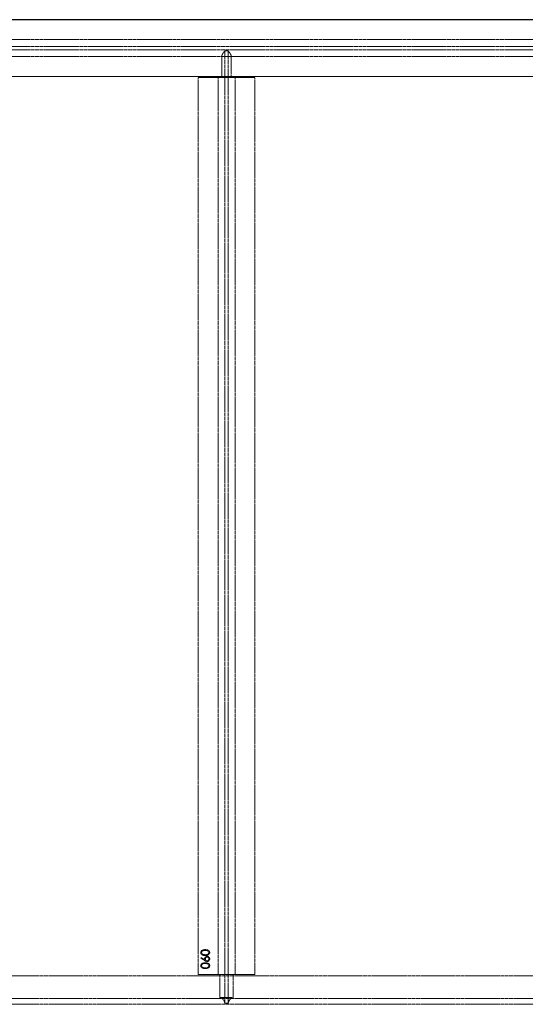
# Model space of a CAD drawing. Header units: millimetres. Extents: x -2922 to 3296, y -1758 to 2616.
# Tile 17 of 26: x -2032 to -1141, y 296 to 2032. Entities that reach past the tile are written whole.
import ezdxf

# ---------------------------------------------------------------- set-up
doc = ezdxf.new("R2010")
doc.units = ezdxf.units.MM
doc.linetypes.add('HIDDEN', pattern=[1.905, 1.27, -0.635])
doc.layers.add('CAILLEBOTIS', color=1, linetype='Continuous', lineweight=25)

msp = doc.modelspace()

# ---------------------------------------------------------------- linework, layer by layer
at = {"color": 7, "linetype": 'HIDDEN', "lineweight": 18}
for p, q in [((3182.8, 2031.5), (-2922.2, 2031.5)), ((3187.8, 2031.5), (-2922.2, 2031.5)), ((3187.8, 1996.5), (-2922.2, 1996.5)), ((3187.8, 1984.5), (-2922.2, 1984.5)), ((3187.8, 1978.5), (-2922.2, 1978.5)), ((3187.8, 1966.5), (-2922.2, 1966.5)), ((-1675.6, 1966.5), (-1675.6, 1929.5)), ((-1658.9, 1966.5), (-1675.6, 1966.5)), ((-1670.2, 298), (-1670.2, 1976.5)), ((-1664.2, 1976.5), (-1670.2, 1976.5)), ((-1664.2, 298), (-1664.2, 1976.5)), ((-1658.9, 1929.5), (-1658.9, 1966.5)), ((3182.8, 1931.5), (-2922.2, 1931.5)), ((3187.8, 1931.5), (-2922.2, 1931.5)), ((-1717.2, 1929.5), (-1617.2, 1929.5)), ((-1717.2, 348.5), (-1717.2, 1929.5)), ((-1682.2, 1929.5), (-1717.2, 1929.5)), ((-1675.6, 1929.5), (-1682.2, 1929.5)), ((-1682.2, 1929.5), (-1675.6, 1929.5)), ((-1682.2, 348.5), (-1682.2, 1929.5)), ((-1658.9, 1929.5), (-1675.6, 1929.5)), ((-1652.2, 1929.5), (-1658.9, 1929.5)), ((-1658.9, 1929.5), (-1652.2, 1929.5)), ((-1617.2, 1929.5), (-1652.2, 1929.5)), ((-1652.2, 348.5), (-1652.2, 1929.5)), ((-1617.2, 348.5), (-1617.2, 1929.5)), ((-1712.6, 377.6), (-1711.8, 378.6)), ((-1705.8, 373.1), (-1712.6, 377.6)), ((-1711.8, 378.6), (-1705.7, 374.6)), ((-1617.2, 348.5), (-1717.2, 348.5)), ((-1682.2, 348.5), (-1717.2, 348.5)), ((-1678.8, 348.5), (-1682.2, 348.5)), ((-1682.2, 348.5), (-1678.8, 348.5)), ((-1678.8, 308), (-1678.8, 348.5)), ((-1655.7, 348.5), (-1678.8, 348.5)), ((-1655.7, 348.5), (-1655.7, 308)), ((-1652.2, 348.5), (-1655.7, 348.5)), ((-1655.7, 348.5), (-1652.2, 348.5)), ((-1617.2, 348.5), (-1652.2, 348.5)), ((-2922.2, 346.5), (3182.8, 346.5)), ((-2922.2, 346.5), (3187.8, 346.5)), ((-2922.2, 306), (3187.8, 306)), ((-2922.2, 296), (3187.8, 296)), ((-1655.7, 308), (-1678.8, 308)), ((-1670.2, 298), (-1670.3, 298)), ((-1664.1, 298), (-1670.3, 298)), ((-1670.3, 298), (-1670.2, 298)), ((-1664.1, 298), (-1664.2, 298)), ((-1664.2, 298), (-1664.1, 298))]:
    msp.add_line(p, q, dxfattribs=at)
for centre, start, end in [((-1682.2, 296.5), 7.1808, 73.4022), ((-1652.2, 296.5), 106.5978, 172.8192)]:
    msp.add_arc(centre, 12, start, end, dxfattribs=at)
for points, knots in [([(-1670.2, 1976.5), (-1670.2, 1976.5), (-1670.3, 1976.4), (-1670.5, 1976.2), (-1670.6, 1976.1), (-1670.7, 1975.9), (-1670.8, 1975.8), (-1671, 1975.5), (-1671.2, 1975.4), (-1671.4, 1975.1), (-1671.5, 1974.9), (-1672, 1974.4), (-1672.3, 1974), (-1672.9, 1973.1), (-1673.3, 1972.6), (-1673.9, 1971.6), (-1674.2, 1971), (-1674.8, 1969.9), (-1675.1, 1969.2), (-1675.4, 1968.3), (-1675.5, 1967.9), (-1675.6, 1967.2), (-1675.6, 1966.9), (-1675.6, 1966.5)], [0, 0, 0, 0, 0.125, 0.125, 0.1875, 0.1875, 0.25, 0.25, 0.3125, 0.3125, 0.375, 0.375, 0.5, 0.5, 0.625, 0.625, 0.75, 0.75, 0.875, 0.875, 0.9375, 0.9375, 1, 1, 1, 1]), ([(-1675.6, 1966.5), (-1675.6, 1967.2), (-1675.5, 1967.9), (-1675.1, 1969.2), (-1674.8, 1969.9), (-1674.4, 1970.7), (-1674.2, 1971), (-1673.9, 1971.6), (-1673.7, 1971.8), (-1673.3, 1972.6), (-1672.9, 1973.1), (-1672.3, 1973.9), (-1672, 1974.4), (-1671.4, 1975.1), (-1671.1, 1975.4), (-1670.8, 1975.8), (-1670.7, 1975.9), (-1670.6, 1976.1), (-1670.5, 1976.2), (-1670.4, 1976.4), (-1670.3, 1976.4), (-1670.3, 1976.5), (-1670.2, 1976.5), (-1670.2, 1976.5)], [0, 0, 0, 0, 0.125, 0.125, 0.25, 0.25, 0.3125, 0.3125, 0.375, 0.375, 0.5, 0.5, 0.625, 0.625, 0.75, 0.75, 0.8125, 0.8125, 0.875, 0.875, 0.9375, 0.9375, 1, 1, 1, 1]), ([(-1658.9, 1966.5), (-1658.9, 1967.2), (-1659, 1967.9), (-1659.4, 1969.2), (-1659.6, 1969.9), (-1660.1, 1970.7), (-1660.2, 1971), (-1660.6, 1971.6), (-1660.7, 1971.8), (-1661.2, 1972.6), (-1661.6, 1973.1), (-1662.2, 1973.9), (-1662.5, 1974.4), (-1663.1, 1975.1), (-1663.3, 1975.4), (-1663.7, 1975.8), (-1663.8, 1975.9), (-1663.9, 1976.1), (-1664, 1976.2), (-1664.1, 1976.4), (-1664.2, 1976.4), (-1664.2, 1976.5), (-1664.2, 1976.5), (-1664.2, 1976.5)], [0, 0, 0, 0, 0.125, 0.125, 0.25, 0.25, 0.3125, 0.3125, 0.375, 0.375, 0.5, 0.5, 0.625, 0.625, 0.75, 0.75, 0.8125, 0.8125, 0.875, 0.875, 0.9375, 0.9375, 1, 1, 1, 1]), ([(-1664.2, 1976.5), (-1664.2, 1976.5), (-1664.2, 1976.4), (-1664, 1976.2), (-1663.9, 1976.1), (-1663.8, 1975.9), (-1663.7, 1975.8), (-1663.4, 1975.5), (-1663.3, 1975.4), (-1663.1, 1975.1), (-1662.9, 1974.9), (-1662.5, 1974.4), (-1662.2, 1974), (-1661.6, 1973.1), (-1661.2, 1972.6), (-1660.6, 1971.6), (-1660.2, 1971), (-1659.7, 1969.9), (-1659.4, 1969.2), (-1659.1, 1968.3), (-1659, 1967.9), (-1658.9, 1967.2), (-1658.9, 1966.9), (-1658.9, 1966.5)], [0, 0, 0, 0, 0.125, 0.125, 0.1875, 0.1875, 0.25, 0.25, 0.3125, 0.3125, 0.375, 0.375, 0.5, 0.5, 0.625, 0.625, 0.75, 0.75, 0.875, 0.875, 0.9375, 0.9375, 1, 1, 1, 1]), ([(-1712.6, 387.2), (-1712.6, 387.3), (-1712.6, 387.5), (-1712.6, 387.9), (-1712.5, 388.2), (-1712.4, 388.6), (-1712.3, 388.9), (-1712.1, 389.2), (-1712, 389.5), (-1711.8, 389.8), (-1711.6, 390.1), (-1711.3, 390.4), (-1711, 390.6), (-1710.7, 390.9), (-1710.4, 391.1), (-1710, 391.3), (-1709.7, 391.5), (-1709.3, 391.7), (-1708.8, 391.8), (-1708.3, 392), (-1707.8, 392.1), (-1707.3, 392.2), (-1706.7, 392.3), (-1706.1, 392.3), (-1705.4, 392.4), (-1705, 392.4), (-1704.7, 392.4)], [0, 0, 0, 0, 0.033788, 0.067226, 0.099841, 0.132545, 0.16513, 0.198011, 0.23128, 0.265044, 0.299216, 0.334359, 0.369695, 0.406258, 0.443804, 0.482982, 0.523085, 0.565267, 0.609343, 0.656393, 0.705887, 0.758326, 0.813833, 0.872795, 0.934723, 1, 1, 1, 1]), ([(-1712.6, 387.2), (-1712.6, 387.3), (-1712.6, 387.5), (-1712.6, 387.9), (-1712.5, 388.2), (-1712.4, 388.6), (-1712.3, 388.9), (-1712.1, 389.2), (-1712, 389.5), (-1711.8, 389.8), (-1711.6, 390.1), (-1711.3, 390.4), (-1711, 390.6), (-1710.7, 390.9), (-1710.4, 391.1), (-1710, 391.3), (-1709.7, 391.5), (-1709.3, 391.7), (-1708.8, 391.8), (-1708.3, 392), (-1707.8, 392.1), (-1707.3, 392.2), (-1706.7, 392.3), (-1706.1, 392.3), (-1705.4, 392.4), (-1705, 392.4), (-1704.7, 392.4)], [0, 0, 0, 0, 0.033788, 0.067226, 0.099841, 0.132545, 0.16513, 0.198011, 0.23128, 0.265044, 0.299216, 0.334359, 0.369695, 0.406258, 0.443804, 0.482982, 0.523085, 0.565267, 0.609343, 0.656393, 0.705887, 0.758326, 0.813833, 0.872795, 0.934723, 1, 1, 1, 1]), ([(-1704.7, 382.2), (-1705, 382.2), (-1705.4, 382.2), (-1706.1, 382.2), (-1706.8, 382.3), (-1707.4, 382.3), (-1707.9, 382.4), (-1708.4, 382.5), (-1708.9, 382.7), (-1709.3, 382.8), (-1709.7, 383), (-1710.1, 383.1), (-1710.4, 383.4), (-1710.8, 383.6), (-1711, 383.8), (-1711.3, 384), (-1711.6, 384.3), (-1711.8, 384.6), (-1712, 384.9), (-1712.2, 385.2), (-1712.3, 385.5), (-1712.4, 385.8), (-1712.5, 386.2), (-1712.6, 386.5), (-1712.6, 386.8), (-1712.6, 387.1), (-1712.6, 387.2)], [0, 0, 0, 0, 0.06859, 0.133236, 0.194298, 0.251261, 0.304491, 0.354209, 0.400451, 0.443378, 0.483979, 0.523213, 0.561001, 0.597856, 0.633471, 0.668265, 0.702638, 0.736825, 0.77043, 0.803572, 0.835925, 0.86847, 0.900854, 0.933471, 0.96626, 1, 1, 1, 1]), ([(-1704.7, 382.2), (-1705, 382.2), (-1705.4, 382.2), (-1706.1, 382.2), (-1706.8, 382.3), (-1707.4, 382.3), (-1707.9, 382.4), (-1708.4, 382.5), (-1708.9, 382.7), (-1709.3, 382.8), (-1709.7, 383), (-1710.1, 383.1), (-1710.4, 383.4), (-1710.8, 383.6), (-1711, 383.8), (-1711.3, 384), (-1711.6, 384.3), (-1711.8, 384.6), (-1712, 384.9), (-1712.2, 385.2), (-1712.3, 385.5), (-1712.4, 385.8), (-1712.5, 386.2), (-1712.6, 386.5), (-1712.6, 386.8), (-1712.6, 387.1), (-1712.6, 387.2)], [0, 0, 0, 0, 0.06859, 0.133236, 0.194298, 0.251261, 0.304491, 0.354209, 0.400451, 0.443378, 0.483979, 0.523213, 0.561001, 0.597856, 0.633471, 0.668265, 0.702638, 0.736825, 0.77043, 0.803572, 0.835925, 0.86847, 0.900854, 0.933471, 0.96626, 1, 1, 1, 1]), ([(-1704.7, 391), (-1704.9, 391), (-1705.3, 391), (-1705.8, 391), (-1706.3, 390.9), (-1706.7, 390.9), (-1707.2, 390.8), (-1707.6, 390.7), (-1708, 390.6), (-1708.4, 390.5), (-1708.7, 390.4), (-1709, 390.2), (-1709.3, 390.1), (-1709.6, 389.9), (-1709.8, 389.7), (-1710.1, 389.5), (-1710.3, 389.3), (-1710.5, 389.1), (-1710.7, 388.7), (-1710.9, 388.2), (-1711.1, 387.7), (-1711.1, 387.4), (-1711.1, 387.2)], [0, 0, 0, 0, 0.065674, 0.128473, 0.188155, 0.24508, 0.299416, 0.350785, 0.399899, 0.446624, 0.491202, 0.533319, 0.573791, 0.612461, 0.649528, 0.685459, 0.720284, 0.754012, 0.819093, 0.880506, 0.940318, 1, 1, 1, 1]), ([(-1704.7, 391), (-1704.9, 391), (-1705.3, 391), (-1705.8, 391), (-1706.3, 390.9), (-1706.7, 390.9), (-1707.2, 390.8), (-1707.6, 390.7), (-1708, 390.6), (-1708.4, 390.5), (-1708.7, 390.4), (-1709, 390.2), (-1709.3, 390.1), (-1709.6, 389.9), (-1709.8, 389.7), (-1710.1, 389.5), (-1710.3, 389.3), (-1710.5, 389.1), (-1710.7, 388.7), (-1710.9, 388.2), (-1711.1, 387.7), (-1711.1, 387.4), (-1711.1, 387.2)], [0, 0, 0, 0, 0.065674, 0.128473, 0.188155, 0.24508, 0.299416, 0.350785, 0.399899, 0.446624, 0.491202, 0.533319, 0.573791, 0.612461, 0.649528, 0.685459, 0.720284, 0.754012, 0.819093, 0.880506, 0.940318, 1, 1, 1, 1]), ([(-1711.1, 387.2), (-1711.1, 387.1), (-1711.1, 386.7), (-1710.9, 386.2), (-1710.7, 385.8), (-1710.5, 385.4), (-1710.3, 385.1), (-1710.1, 384.9), (-1709.9, 384.7), (-1709.6, 384.5), (-1709.4, 384.4), (-1709.1, 384.2), (-1708.8, 384.1), (-1708.5, 384), (-1708.2, 383.9), (-1707.8, 383.8), (-1707.4, 383.7), (-1706.9, 383.6), (-1706.4, 383.6), (-1705.9, 383.5), (-1705.3, 383.5), (-1704.9, 383.5), (-1704.7, 383.5)], [0, 0, 0, 0, 0.060377, 0.120865, 0.182579, 0.247626, 0.281336, 0.315119, 0.349457, 0.384606, 0.421016, 0.458237, 0.496894, 0.537315, 0.58021, 0.627167, 0.678438, 0.734024, 0.793778, 0.857736, 0.926709, 1, 1, 1, 1]), ([(-1711.1, 387.2), (-1711.1, 387.1), (-1711.1, 386.7), (-1710.9, 386.2), (-1710.7, 385.8), (-1710.5, 385.4), (-1710.3, 385.1), (-1710.1, 384.9), (-1709.9, 384.7), (-1709.6, 384.5), (-1709.4, 384.4), (-1709.1, 384.2), (-1708.8, 384.1), (-1708.5, 384), (-1708.2, 383.9), (-1707.8, 383.8), (-1707.4, 383.7), (-1706.9, 383.6), (-1706.4, 383.6), (-1705.9, 383.5), (-1705.3, 383.5), (-1704.9, 383.5), (-1704.7, 383.5)], [0, 0, 0, 0, 0.060377, 0.120865, 0.182579, 0.247626, 0.281336, 0.315119, 0.349457, 0.384606, 0.421016, 0.458237, 0.496894, 0.537315, 0.58021, 0.627167, 0.678438, 0.734024, 0.793778, 0.857736, 0.926709, 1, 1, 1, 1]), ([(-1704.7, 392.4), (-1704.5, 392.4), (-1704.1, 392.4), (-1703.4, 392.3), (-1702.8, 392.3), (-1702.2, 392.2), (-1701.7, 392.1), (-1701.1, 392), (-1700.7, 391.9), (-1700.2, 391.7), (-1699.8, 391.5), (-1699.4, 391.3), (-1699.1, 391.1), (-1698.8, 390.9), (-1698.5, 390.7), (-1698.2, 390.4), (-1697.9, 390.1), (-1697.7, 389.8), (-1697.5, 389.5), (-1697.3, 389.2), (-1697.2, 388.9), (-1697.1, 388.6), (-1697, 388.2), (-1696.9, 387.9), (-1696.9, 387.5), (-1696.9, 387.3), (-1696.9, 387.2)], [0, 0, 0, 0, 0.065069, 0.127067, 0.185532, 0.240785, 0.293004, 0.342556, 0.388955, 0.432815, 0.474671, 0.514821, 0.553655, 0.591479, 0.627861, 0.663639, 0.698823, 0.733433, 0.76763, 0.801074, 0.83425, 0.86697, 0.899712, 0.932696, 0.966173, 1, 1, 1, 1]), ([(-1704.7, 392.4), (-1704.5, 392.4), (-1704.1, 392.4), (-1703.4, 392.3), (-1702.8, 392.3), (-1702.2, 392.2), (-1701.7, 392.1), (-1701.1, 392), (-1700.7, 391.9), (-1700.2, 391.7), (-1699.8, 391.5), (-1699.4, 391.3), (-1699.1, 391.1), (-1698.8, 390.9), (-1698.5, 390.7), (-1698.2, 390.4), (-1697.9, 390.1), (-1697.7, 389.8), (-1697.5, 389.5), (-1697.3, 389.2), (-1697.2, 388.9), (-1697.1, 388.6), (-1697, 388.2), (-1696.9, 387.9), (-1696.9, 387.5), (-1696.9, 387.3), (-1696.9, 387.2)], [0, 0, 0, 0, 0.065069, 0.127067, 0.185532, 0.240785, 0.293004, 0.342556, 0.388955, 0.432815, 0.474671, 0.514821, 0.553655, 0.591479, 0.627861, 0.663639, 0.698823, 0.733433, 0.76763, 0.801074, 0.83425, 0.86697, 0.899712, 0.932696, 0.966173, 1, 1, 1, 1]), ([(-1701, 390.5), (-1701.1, 390.5), (-1701.4, 390.6), (-1701.8, 390.7), (-1702.2, 390.8), (-1702.7, 390.9), (-1703.2, 390.9), (-1703.7, 391), (-1704.2, 391), (-1704.6, 391), (-1704.7, 391)], [0, 0, 0, 0, 0.110588, 0.224542, 0.342503, 0.464324, 0.590756, 0.722227, 0.858843, 1, 1, 1, 1]), ([(-1701, 390.5), (-1701.1, 390.5), (-1701.4, 390.6), (-1701.8, 390.7), (-1702.2, 390.8), (-1702.7, 390.9), (-1703.2, 390.9), (-1703.7, 391), (-1704.2, 391), (-1704.6, 391), (-1704.7, 391)], [0, 0, 0, 0, 0.110588, 0.224542, 0.342503, 0.464324, 0.590756, 0.722227, 0.858843, 1, 1, 1, 1]), ([(-1696.9, 387.2), (-1696.9, 387.1), (-1696.9, 386.8), (-1696.9, 386.5), (-1697, 386.2), (-1697.1, 385.8), (-1697.2, 385.5), (-1697.3, 385.2), (-1697.5, 384.9), (-1697.7, 384.6), (-1697.9, 384.3), (-1698.1, 384.1), (-1698.4, 383.8), (-1698.7, 383.6), (-1699, 383.4), (-1699.4, 383.2), (-1699.8, 383), (-1700.2, 382.8), (-1700.6, 382.7), (-1701.1, 382.5), (-1701.6, 382.4), (-1702.1, 382.3), (-1702.7, 382.3), (-1703.4, 382.2), (-1704, 382.2), (-1704.5, 382.2), (-1704.7, 382.2)], [0, 0, 0, 0, 0.033789, 0.066625, 0.099289, 0.131367, 0.163592, 0.196113, 0.228912, 0.26217, 0.296004, 0.330232, 0.365076, 0.400968, 0.437877, 0.475966, 0.51564, 0.556675, 0.600028, 0.64669, 0.696419, 0.749772, 0.80685, 0.86743, 0.931884, 1, 1, 1, 1]), ([(-1704.7, 383.5), (-1704.5, 383.5), (-1704.1, 383.5), (-1703.6, 383.5), (-1703.1, 383.6), (-1702.6, 383.6), (-1702.1, 383.7), (-1701.7, 383.8), (-1701.3, 383.9), (-1701, 384), (-1700.7, 384.1), (-1700.4, 384.2), (-1700.1, 384.4), (-1699.9, 384.5), (-1699.6, 384.7), (-1699.4, 384.9), (-1699.2, 385.1), (-1699, 385.4), (-1698.8, 385.8), (-1698.5, 386.2), (-1698.4, 386.7), (-1698.4, 387.1), (-1698.4, 387.2)], [0, 0, 0, 0, 0.072955, 0.141591, 0.205573, 0.265315, 0.320613, 0.371477, 0.418453, 0.461364, 0.501801, 0.540474, 0.577852, 0.614276, 0.64966, 0.684283, 0.718344, 0.752068, 0.817643, 0.879716, 0.939962, 1, 1, 1, 1]), ([(-1696.9, 387.2), (-1696.9, 387.1), (-1696.9, 386.8), (-1696.9, 386.5), (-1697, 386.2), (-1697.1, 385.8), (-1697.2, 385.5), (-1697.3, 385.2), (-1697.5, 384.9), (-1697.7, 384.6), (-1697.9, 384.3), (-1698.1, 384.1), (-1698.4, 383.8), (-1698.7, 383.6), (-1699, 383.4), (-1699.4, 383.2), (-1699.8, 383), (-1700.2, 382.8), (-1700.6, 382.7), (-1701.1, 382.5), (-1701.6, 382.4), (-1702.1, 382.3), (-1702.7, 382.3), (-1703.4, 382.2), (-1704, 382.2), (-1704.5, 382.2), (-1704.7, 382.2)], [0, 0, 0, 0, 0.033789, 0.066625, 0.099289, 0.131367, 0.163592, 0.196113, 0.228912, 0.26217, 0.296004, 0.330232, 0.365076, 0.400968, 0.437877, 0.475966, 0.51564, 0.556675, 0.600028, 0.64669, 0.696419, 0.749772, 0.80685, 0.86743, 0.931884, 1, 1, 1, 1]), ([(-1704.7, 383.5), (-1704.5, 383.5), (-1704.1, 383.5), (-1703.6, 383.5), (-1703.1, 383.6), (-1702.6, 383.6), (-1702.1, 383.7), (-1701.7, 383.8), (-1701.3, 383.9), (-1701, 384), (-1700.7, 384.1), (-1700.4, 384.2), (-1700.1, 384.4), (-1699.9, 384.5), (-1699.6, 384.7), (-1699.4, 384.9), (-1699.2, 385.1), (-1699, 385.4), (-1698.8, 385.8), (-1698.5, 386.2), (-1698.4, 386.7), (-1698.4, 387.1), (-1698.4, 387.2)], [0, 0, 0, 0, 0.072955, 0.141591, 0.205573, 0.265315, 0.320613, 0.371477, 0.418453, 0.461364, 0.501801, 0.540474, 0.577852, 0.614276, 0.64966, 0.684283, 0.718344, 0.752068, 0.817643, 0.879716, 0.939962, 1, 1, 1, 1]), ([(-1698.4, 387.2), (-1698.4, 387.4), (-1698.4, 387.7), (-1698.5, 388.2), (-1698.7, 388.7), (-1699, 389.1), (-1699.2, 389.3), (-1699.4, 389.5), (-1699.6, 389.7), (-1699.8, 389.9), (-1700.1, 390.1), (-1700.4, 390.2), (-1700.7, 390.3), (-1700.9, 390.4), (-1701, 390.5)], [0, 0, 0, 0, 0.112802, 0.225203, 0.339663, 0.459731, 0.521784, 0.583969, 0.64821, 0.71391, 0.781027, 0.851466, 0.924059, 1, 1, 1, 1]), ([(-1698.4, 387.2), (-1698.4, 387.4), (-1698.4, 387.7), (-1698.5, 388.2), (-1698.7, 388.7), (-1699, 389.1), (-1699.2, 389.3), (-1699.4, 389.5), (-1699.6, 389.7), (-1699.8, 389.9), (-1700.1, 390.1), (-1700.4, 390.2), (-1700.7, 390.3), (-1700.9, 390.4), (-1701, 390.5)], [0, 0, 0, 0, 0.112802, 0.225203, 0.339663, 0.459731, 0.521784, 0.583969, 0.64821, 0.71391, 0.781027, 0.851466, 0.924059, 1, 1, 1, 1]), ([(-1712.6, 364.1), (-1712.6, 364.2), (-1712.6, 364.5), (-1712.6, 364.8), (-1712.5, 365.2), (-1712.4, 365.5), (-1712.3, 365.8), (-1712.1, 366.1), (-1712, 366.4), (-1711.8, 366.7), (-1711.6, 367), (-1711.3, 367.3), (-1711, 367.6), (-1710.7, 367.8), (-1710.4, 368), (-1710, 368.2), (-1709.7, 368.4), (-1709.3, 368.6), (-1708.8, 368.8), (-1708.3, 368.9), (-1707.8, 369), (-1707.3, 369.1), (-1706.7, 369.2), (-1706.1, 369.3), (-1705.4, 369.3), (-1705, 369.3), (-1704.7, 369.3)], [0, 0, 0, 0, 0.033788, 0.067226, 0.099841, 0.132545, 0.16513, 0.198011, 0.23128, 0.265044, 0.299216, 0.334359, 0.369695, 0.406258, 0.443804, 0.482982, 0.523085, 0.565267, 0.609343, 0.656393, 0.705887, 0.758326, 0.813833, 0.872795, 0.934723, 1, 1, 1, 1]), ([(-1712.6, 364.1), (-1712.6, 364.2), (-1712.6, 364.5), (-1712.6, 364.8), (-1712.5, 365.2), (-1712.4, 365.5), (-1712.3, 365.8), (-1712.1, 366.1), (-1712, 366.4), (-1711.8, 366.7), (-1711.6, 367), (-1711.3, 367.3), (-1711, 367.6), (-1710.7, 367.8), (-1710.4, 368), (-1710, 368.2), (-1709.7, 368.4), (-1709.3, 368.6), (-1708.8, 368.8), (-1708.3, 368.9), (-1707.8, 369), (-1707.3, 369.1), (-1706.7, 369.2), (-1706.1, 369.3), (-1705.4, 369.3), (-1705, 369.3), (-1704.7, 369.3)], [0, 0, 0, 0, 0.033788, 0.067226, 0.099841, 0.132545, 0.16513, 0.198011, 0.23128, 0.265044, 0.299216, 0.334359, 0.369695, 0.406258, 0.443804, 0.482982, 0.523085, 0.565267, 0.609343, 0.656393, 0.705887, 0.758326, 0.813833, 0.872795, 0.934723, 1, 1, 1, 1]), ([(-1704.7, 367.9), (-1704.9, 367.9), (-1705.3, 367.9), (-1705.8, 367.9), (-1706.3, 367.9), (-1706.7, 367.8), (-1707.2, 367.7), (-1707.6, 367.7), (-1708, 367.6), (-1708.4, 367.4), (-1708.7, 367.3), (-1709, 367.2), (-1709.3, 367), (-1709.6, 366.8), (-1709.8, 366.7), (-1710.1, 366.5), (-1710.3, 366.3), (-1710.5, 366), (-1710.7, 365.6), (-1710.9, 365.1), (-1711.1, 364.6), (-1711.1, 364.3), (-1711.1, 364.2)], [0, 0, 0, 0, 0.065674, 0.128473, 0.188155, 0.24508, 0.299416, 0.350785, 0.399899, 0.446624, 0.491202, 0.533319, 0.573791, 0.612461, 0.649528, 0.685459, 0.720284, 0.754012, 0.819093, 0.880506, 0.940318, 1, 1, 1, 1]), ([(-1704.7, 367.9), (-1704.9, 367.9), (-1705.3, 367.9), (-1705.8, 367.9), (-1706.3, 367.9), (-1706.7, 367.8), (-1707.2, 367.7), (-1707.6, 367.7), (-1708, 367.6), (-1708.4, 367.4), (-1708.7, 367.3), (-1709, 367.2), (-1709.3, 367), (-1709.6, 366.8), (-1709.8, 366.7), (-1710.1, 366.5), (-1710.3, 366.3), (-1710.5, 366), (-1710.7, 365.6), (-1710.9, 365.1), (-1711.1, 364.6), (-1711.1, 364.3), (-1711.1, 364.2)], [0, 0, 0, 0, 0.065674, 0.128473, 0.188155, 0.24508, 0.299416, 0.350785, 0.399899, 0.446624, 0.491202, 0.533319, 0.573791, 0.612461, 0.649528, 0.685459, 0.720284, 0.754012, 0.819093, 0.880506, 0.940318, 1, 1, 1, 1]), ([(-1705.9, 376.2), (-1705.9, 376.3), (-1705.9, 376.6), (-1705.8, 377.1), (-1705.7, 377.5), (-1705.6, 377.9), (-1705.4, 378.3), (-1705.2, 378.7), (-1704.9, 379), (-1704.6, 379.3), (-1704.3, 379.6), (-1703.9, 379.9), (-1703.6, 380.1), (-1703.2, 380.3), (-1702.8, 380.5), (-1702.3, 380.6), (-1701.9, 380.6), (-1701.6, 380.6), (-1701.4, 380.6)], [0, 0, 0, 0, 0.0652319, 0.128407, 0.1900702, 0.2509474, 0.3115509, 0.3728689, 0.4350307, 0.4990798, 0.5631002, 0.6255203, 0.6866912, 0.7476831, 0.8085604, 0.87074, 0.9343399, 1, 1, 1, 1]), ([(-1705.9, 376.2), (-1705.9, 376.3), (-1705.9, 376.6), (-1705.8, 377.1), (-1705.7, 377.5), (-1705.6, 377.9), (-1705.4, 378.3), (-1705.2, 378.7), (-1704.9, 379), (-1704.6, 379.3), (-1704.3, 379.6), (-1703.9, 379.9), (-1703.6, 380.1), (-1703.2, 380.3), (-1702.8, 380.5), (-1702.3, 380.6), (-1701.9, 380.6), (-1701.6, 380.6), (-1701.4, 380.6)], [0, 0, 0, 0, 0.0652319, 0.128407, 0.1900702, 0.2509474, 0.3115509, 0.3728689, 0.4350307, 0.4990798, 0.5631002, 0.6255203, 0.6866912, 0.7476831, 0.8085604, 0.87074, 0.9343399, 1, 1, 1, 1]), ([(-1705.7, 374.6), (-1705.8, 374.9), (-1705.9, 375.4), (-1705.9, 375.9), (-1705.9, 376.2)], [0, 0, 0, 0, 0.512659, 1, 1, 1, 1]), ([(-1705.7, 374.6), (-1705.8, 374.9), (-1705.9, 375.4), (-1705.9, 375.9), (-1705.9, 376.2)], [0, 0, 0, 0, 0.512659, 1, 1, 1, 1]), ([(-1701.4, 371.4), (-1701.6, 371.4), (-1701.9, 371.4), (-1702.4, 371.5), (-1702.9, 371.6), (-1703.3, 371.7), (-1703.6, 371.9), (-1703.9, 372), (-1704.2, 372.1), (-1704.5, 372.3), (-1704.8, 372.5), (-1705.1, 372.6), (-1705.4, 372.9), (-1705.7, 373), (-1705.8, 373.1)], [0, 0, 0, 0, 0.097818, 0.199726, 0.305276, 0.415811, 0.474472, 0.537274, 0.603657, 0.674299, 0.749834, 0.828598, 0.912378, 1, 1, 1, 1]), ([(-1701.4, 371.4), (-1701.6, 371.4), (-1701.9, 371.4), (-1702.4, 371.5), (-1702.9, 371.6), (-1703.3, 371.7), (-1703.6, 371.9), (-1703.9, 372), (-1704.2, 372.1), (-1704.5, 372.3), (-1704.8, 372.5), (-1705.1, 372.6), (-1705.4, 372.9), (-1705.7, 373), (-1705.8, 373.1)], [0, 0, 0, 0, 0.097818, 0.199726, 0.305276, 0.415811, 0.474472, 0.537274, 0.603657, 0.674299, 0.749834, 0.828598, 0.912378, 1, 1, 1, 1]), ([(-1704.7, 369.3), (-1704.5, 369.3), (-1704.1, 369.3), (-1703.4, 369.3), (-1702.8, 369.2), (-1702.2, 369.1), (-1701.7, 369), (-1701.1, 368.9), (-1700.7, 368.8), (-1700.2, 368.6), (-1699.8, 368.4), (-1699.4, 368.2), (-1699.1, 368), (-1698.8, 367.8), (-1698.5, 367.6), (-1698.2, 367.3), (-1697.9, 367), (-1697.7, 366.8), (-1697.5, 366.5), (-1697.3, 366.1), (-1697.2, 365.8), (-1697.1, 365.5), (-1697, 365.2), (-1696.9, 364.8), (-1696.9, 364.5), (-1696.9, 364.2), (-1696.9, 364.1)], [0, 0, 0, 0, 0.065069, 0.127067, 0.185532, 0.240785, 0.293004, 0.342556, 0.388955, 0.432815, 0.474671, 0.514821, 0.553655, 0.591479, 0.627861, 0.663639, 0.698823, 0.733433, 0.76763, 0.801074, 0.83425, 0.86697, 0.899712, 0.932696, 0.966173, 1, 1, 1, 1]), ([(-1704.7, 369.3), (-1704.5, 369.3), (-1704.1, 369.3), (-1703.4, 369.3), (-1702.8, 369.2), (-1702.2, 369.1), (-1701.7, 369), (-1701.1, 368.9), (-1700.7, 368.8), (-1700.2, 368.6), (-1699.8, 368.4), (-1699.4, 368.2), (-1699.1, 368), (-1698.8, 367.8), (-1698.5, 367.6), (-1698.2, 367.3), (-1697.9, 367), (-1697.7, 366.8), (-1697.5, 366.5), (-1697.3, 366.1), (-1697.2, 365.8), (-1697.1, 365.5), (-1697, 365.2), (-1696.9, 364.8), (-1696.9, 364.5), (-1696.9, 364.2), (-1696.9, 364.1)], [0, 0, 0, 0, 0.065069, 0.127067, 0.185532, 0.240785, 0.293004, 0.342556, 0.388955, 0.432815, 0.474671, 0.514821, 0.553655, 0.591479, 0.627861, 0.663639, 0.698823, 0.733433, 0.76763, 0.801074, 0.83425, 0.86697, 0.899712, 0.932696, 0.966173, 1, 1, 1, 1]), ([(-1701, 367.4), (-1701.1, 367.4), (-1701.4, 367.5), (-1701.8, 367.6), (-1702.2, 367.7), (-1702.7, 367.8), (-1703.2, 367.9), (-1703.7, 367.9), (-1704.2, 367.9), (-1704.6, 367.9), (-1704.7, 367.9)], [0, 0, 0, 0, 0.110588, 0.224542, 0.342503, 0.464324, 0.590756, 0.722227, 0.858843, 1, 1, 1, 1]), ([(-1701, 367.4), (-1701.1, 367.4), (-1701.4, 367.5), (-1701.8, 367.6), (-1702.2, 367.7), (-1702.7, 367.8), (-1703.2, 367.9), (-1703.7, 367.9), (-1704.2, 367.9), (-1704.6, 367.9), (-1704.7, 367.9)], [0, 0, 0, 0, 0.110588, 0.224542, 0.342503, 0.464324, 0.590756, 0.722227, 0.858843, 1, 1, 1, 1]), ([(-1701.4, 379.3), (-1701.5, 379.3), (-1701.7, 379.3), (-1702, 379.2), (-1702.2, 379.2), (-1702.5, 379), (-1702.8, 378.9), (-1703, 378.7), (-1703.3, 378.5), (-1703.5, 378.3), (-1703.7, 378), (-1703.9, 377.8), (-1704, 377.5), (-1704.1, 377.2), (-1704.2, 376.9), (-1704.3, 376.6), (-1704.3, 376.2), (-1704.4, 376), (-1704.4, 375.9)], [0, 0, 0, 0, 0.0611412, 0.1200003, 0.1782349, 0.2362692, 0.2949453, 0.3547349, 0.4167522, 0.4806904, 0.5458613, 0.609791, 0.6730076, 0.735826, 0.7998286, 0.8647681, 0.9310839, 1, 1, 1, 1]), ([(-1701.4, 379.3), (-1701.5, 379.3), (-1701.7, 379.3), (-1702, 379.2), (-1702.2, 379.2), (-1702.5, 379), (-1702.8, 378.9), (-1703, 378.7), (-1703.3, 378.5), (-1703.5, 378.3), (-1703.7, 378), (-1703.9, 377.8), (-1704, 377.5), (-1704.1, 377.2), (-1704.2, 376.9), (-1704.3, 376.6), (-1704.3, 376.2), (-1704.4, 376), (-1704.4, 375.9)], [0, 0, 0, 0, 0.0611412, 0.1200003, 0.1782349, 0.2362692, 0.2949453, 0.3547349, 0.4167522, 0.4806904, 0.5458613, 0.609791, 0.6730076, 0.735826, 0.7998286, 0.8647681, 0.9310839, 1, 1, 1, 1]), ([(-1704.4, 375.9), (-1704.4, 375.8), (-1704.3, 375.6), (-1704.3, 375.2), (-1704.2, 374.9), (-1704.1, 374.6), (-1704, 374.4), (-1703.9, 374.1), (-1703.7, 373.8), (-1703.5, 373.6), (-1703.3, 373.4), (-1703, 373.2), (-1702.8, 373.1), (-1702.5, 373), (-1702.2, 372.9), (-1702, 372.8), (-1701.7, 372.8), (-1701.5, 372.8), (-1701.4, 372.7)], [0, 0, 0, 0, 0.070604, 0.137909, 0.203208, 0.266995, 0.329066, 0.390617, 0.45262, 0.515719, 0.577901, 0.638908, 0.698333, 0.757281, 0.816383, 0.876259, 0.936813, 1, 1, 1, 1]), ([(-1704.4, 375.9), (-1704.4, 375.8), (-1704.3, 375.6), (-1704.3, 375.2), (-1704.2, 374.9), (-1704.1, 374.6), (-1704, 374.4), (-1703.9, 374.1), (-1703.7, 373.8), (-1703.5, 373.6), (-1703.3, 373.4), (-1703, 373.2), (-1702.8, 373.1), (-1702.5, 373), (-1702.2, 372.9), (-1702, 372.8), (-1701.7, 372.8), (-1701.5, 372.8), (-1701.4, 372.7)], [0, 0, 0, 0, 0.070604, 0.137909, 0.203208, 0.266995, 0.329066, 0.390617, 0.45262, 0.515719, 0.577901, 0.638908, 0.698333, 0.757281, 0.816383, 0.876259, 0.936813, 1, 1, 1, 1]), ([(-1701.4, 380.6), (-1701.2, 380.6), (-1700.8, 380.6), (-1700.2, 380.5), (-1699.7, 380.3), (-1699.1, 380), (-1698.6, 379.7), (-1698.2, 379.3), (-1697.8, 378.9), (-1697.5, 378.3), (-1697.2, 377.8), (-1697, 377.2), (-1696.9, 376.6), (-1696.9, 376.2), (-1696.9, 375.9)], [0, 0, 0, 0, 0.08595, 0.16913, 0.250406, 0.33193, 0.413348, 0.494159, 0.57601, 0.660748, 0.745776, 0.830039, 0.914025, 1, 1, 1, 1]), ([(-1701.4, 380.6), (-1701.2, 380.6), (-1700.8, 380.6), (-1700.2, 380.5), (-1699.7, 380.3), (-1699.1, 380), (-1698.6, 379.7), (-1698.2, 379.3), (-1697.8, 378.9), (-1697.5, 378.3), (-1697.2, 377.8), (-1697, 377.2), (-1696.9, 376.6), (-1696.9, 376.2), (-1696.9, 375.9)], [0, 0, 0, 0, 0.08595, 0.16913, 0.250406, 0.33193, 0.413348, 0.494159, 0.57601, 0.660748, 0.745776, 0.830039, 0.914025, 1, 1, 1, 1]), ([(-1698.4, 376), (-1698.4, 376.1), (-1698.4, 376.3), (-1698.4, 376.7), (-1698.5, 377), (-1698.6, 377.3), (-1698.7, 377.6), (-1698.9, 377.8), (-1699.1, 378.1), (-1699.3, 378.3), (-1699.5, 378.6), (-1699.7, 378.8), (-1700, 378.9), (-1700.2, 379.1), (-1700.5, 379.2), (-1700.8, 379.2), (-1701.1, 379.3), (-1701.3, 379.3), (-1701.4, 379.3)], [0, 0, 0, 0, 0.067955, 0.133269, 0.197814, 0.260677, 0.323397, 0.386364, 0.449644, 0.514795, 0.579233, 0.641329, 0.701377, 0.760739, 0.819228, 0.878125, 0.938154, 1, 1, 1, 1]), ([(-1698.4, 376), (-1698.4, 376.1), (-1698.4, 376.3), (-1698.4, 376.7), (-1698.5, 377), (-1698.6, 377.3), (-1698.7, 377.6), (-1698.9, 377.8), (-1699.1, 378.1), (-1699.3, 378.3), (-1699.5, 378.6), (-1699.7, 378.8), (-1700, 378.9), (-1700.2, 379.1), (-1700.5, 379.2), (-1700.8, 379.2), (-1701.1, 379.3), (-1701.3, 379.3), (-1701.4, 379.3)], [0, 0, 0, 0, 0.067955, 0.133269, 0.197814, 0.260677, 0.323397, 0.386364, 0.449644, 0.514795, 0.579233, 0.641329, 0.701377, 0.760739, 0.819228, 0.878125, 0.938154, 1, 1, 1, 1]), ([(-1701.4, 372.7), (-1701.3, 372.8), (-1701.1, 372.8), (-1700.8, 372.8), (-1700.5, 372.9), (-1700.2, 373), (-1700, 373.1), (-1699.7, 373.3), (-1699.5, 373.5), (-1699.3, 373.7), (-1699.1, 373.9), (-1698.9, 374.2), (-1698.7, 374.5), (-1698.6, 374.8), (-1698.5, 375.1), (-1698.4, 375.4), (-1698.4, 375.7), (-1698.4, 375.9), (-1698.4, 376)], [0, 0, 0, 0, 0.061835, 0.121854, 0.180741, 0.23922, 0.298291, 0.358667, 0.420363, 0.48479, 0.549929, 0.613703, 0.676659, 0.739368, 0.80222, 0.866754, 0.932057, 1, 1, 1, 1]), ([(-1701.4, 372.7), (-1701.3, 372.8), (-1701.1, 372.8), (-1700.8, 372.8), (-1700.5, 372.9), (-1700.2, 373), (-1700, 373.1), (-1699.7, 373.3), (-1699.5, 373.5), (-1699.3, 373.7), (-1699.1, 373.9), (-1698.9, 374.2), (-1698.7, 374.5), (-1698.6, 374.8), (-1698.5, 375.1), (-1698.4, 375.4), (-1698.4, 375.7), (-1698.4, 375.9), (-1698.4, 376)], [0, 0, 0, 0, 0.061835, 0.121854, 0.180741, 0.23922, 0.298291, 0.358667, 0.420363, 0.48479, 0.549929, 0.613703, 0.676659, 0.739368, 0.80222, 0.866754, 0.932057, 1, 1, 1, 1]), ([(-1696.9, 375.9), (-1696.9, 375.7), (-1696.9, 375.3), (-1697, 374.8), (-1697.2, 374.2), (-1697.4, 373.7), (-1697.8, 373.2), (-1698.2, 372.7), (-1698.6, 372.3), (-1699.1, 372), (-1699.7, 371.7), (-1700.2, 371.5), (-1700.8, 371.4), (-1701.2, 371.4), (-1701.4, 371.4)], [0, 0, 0, 0, 0.084348, 0.167078, 0.249605, 0.332974, 0.416161, 0.497811, 0.580686, 0.664926, 0.749428, 0.832484, 0.915626, 1, 1, 1, 1]), ([(-1696.9, 375.9), (-1696.9, 375.7), (-1696.9, 375.3), (-1697, 374.8), (-1697.2, 374.2), (-1697.4, 373.7), (-1697.8, 373.2), (-1698.2, 372.7), (-1698.6, 372.3), (-1699.1, 372), (-1699.7, 371.7), (-1700.2, 371.5), (-1700.8, 371.4), (-1701.2, 371.4), (-1701.4, 371.4)], [0, 0, 0, 0, 0.084348, 0.167078, 0.249605, 0.332974, 0.416161, 0.497811, 0.580686, 0.664926, 0.749428, 0.832484, 0.915626, 1, 1, 1, 1]), ([(-1698.4, 364.2), (-1698.4, 364.3), (-1698.4, 364.7), (-1698.5, 365.1), (-1698.7, 365.6), (-1699, 366), (-1699.2, 366.3), (-1699.4, 366.5), (-1699.6, 366.6), (-1699.8, 366.8), (-1700.1, 367), (-1700.4, 367.1), (-1700.7, 367.3), (-1700.9, 367.3), (-1701, 367.4)], [0, 0, 0, 0, 0.112802, 0.225203, 0.339663, 0.459731, 0.521784, 0.583969, 0.64821, 0.71391, 0.781027, 0.851466, 0.924059, 1, 1, 1, 1]), ([(-1698.4, 364.2), (-1698.4, 364.3), (-1698.4, 364.7), (-1698.5, 365.1), (-1698.7, 365.6), (-1699, 366), (-1699.2, 366.3), (-1699.4, 366.5), (-1699.6, 366.6), (-1699.8, 366.8), (-1700.1, 367), (-1700.4, 367.1), (-1700.7, 367.3), (-1700.9, 367.3), (-1701, 367.4)], [0, 0, 0, 0, 0.112802, 0.225203, 0.339663, 0.459731, 0.521784, 0.583969, 0.64821, 0.71391, 0.781027, 0.851466, 0.924059, 1, 1, 1, 1]), ([(-1704.7, 359.1), (-1705, 359.1), (-1705.4, 359.1), (-1706.1, 359.1), (-1706.8, 359.2), (-1707.4, 359.2), (-1707.9, 359.3), (-1708.4, 359.4), (-1708.9, 359.6), (-1709.3, 359.7), (-1709.7, 359.9), (-1710.1, 360.1), (-1710.4, 360.3), (-1710.8, 360.5), (-1711, 360.7), (-1711.3, 361), (-1711.6, 361.2), (-1711.8, 361.5), (-1712, 361.8), (-1712.2, 362.1), (-1712.3, 362.4), (-1712.4, 362.7), (-1712.5, 363.1), (-1712.6, 363.4), (-1712.6, 363.8), (-1712.6, 364), (-1712.6, 364.1)], [0, 0, 0, 0, 0.06859, 0.133236, 0.194298, 0.251261, 0.304491, 0.354209, 0.400451, 0.443378, 0.483979, 0.523213, 0.561001, 0.597856, 0.633471, 0.668265, 0.702638, 0.736825, 0.77043, 0.803572, 0.835925, 0.86847, 0.900854, 0.933471, 0.96626, 1, 1, 1, 1]), ([(-1704.7, 359.1), (-1705, 359.1), (-1705.4, 359.1), (-1706.1, 359.1), (-1706.8, 359.2), (-1707.4, 359.2), (-1707.9, 359.3), (-1708.4, 359.4), (-1708.9, 359.6), (-1709.3, 359.7), (-1709.7, 359.9), (-1710.1, 360.1), (-1710.4, 360.3), (-1710.8, 360.5), (-1711, 360.7), (-1711.3, 361), (-1711.6, 361.2), (-1711.8, 361.5), (-1712, 361.8), (-1712.2, 362.1), (-1712.3, 362.4), (-1712.4, 362.7), (-1712.5, 363.1), (-1712.6, 363.4), (-1712.6, 363.8), (-1712.6, 364), (-1712.6, 364.1)], [0, 0, 0, 0, 0.06859, 0.133236, 0.194298, 0.251261, 0.304491, 0.354209, 0.400451, 0.443378, 0.483979, 0.523213, 0.561001, 0.597856, 0.633471, 0.668265, 0.702638, 0.736825, 0.77043, 0.803572, 0.835925, 0.86847, 0.900854, 0.933471, 0.96626, 1, 1, 1, 1]), ([(-1711.1, 364.2), (-1711.1, 364), (-1711.1, 363.7), (-1710.9, 363.2), (-1710.7, 362.7), (-1710.5, 362.3), (-1710.3, 362), (-1710.1, 361.8), (-1709.9, 361.6), (-1709.6, 361.5), (-1709.4, 361.3), (-1709.1, 361.2), (-1708.8, 361), (-1708.5, 360.9), (-1708.2, 360.8), (-1707.8, 360.7), (-1707.4, 360.6), (-1706.9, 360.6), (-1706.4, 360.5), (-1705.9, 360.5), (-1705.3, 360.4), (-1704.9, 360.4), (-1704.7, 360.4)], [0, 0, 0, 0, 0.060377, 0.120865, 0.182579, 0.247626, 0.281336, 0.315119, 0.349457, 0.384606, 0.421016, 0.458237, 0.496894, 0.537315, 0.58021, 0.627167, 0.678438, 0.734024, 0.793778, 0.857736, 0.926709, 1, 1, 1, 1]), ([(-1711.1, 364.2), (-1711.1, 364), (-1711.1, 363.7), (-1710.9, 363.2), (-1710.7, 362.7), (-1710.5, 362.3), (-1710.3, 362), (-1710.1, 361.8), (-1709.9, 361.6), (-1709.6, 361.5), (-1709.4, 361.3), (-1709.1, 361.2), (-1708.8, 361), (-1708.5, 360.9), (-1708.2, 360.8), (-1707.8, 360.7), (-1707.4, 360.6), (-1706.9, 360.6), (-1706.4, 360.5), (-1705.9, 360.5), (-1705.3, 360.4), (-1704.9, 360.4), (-1704.7, 360.4)], [0, 0, 0, 0, 0.060377, 0.120865, 0.182579, 0.247626, 0.281336, 0.315119, 0.349457, 0.384606, 0.421016, 0.458237, 0.496894, 0.537315, 0.58021, 0.627167, 0.678438, 0.734024, 0.793778, 0.857736, 0.926709, 1, 1, 1, 1]), ([(-1704.7, 360.4), (-1704.5, 360.4), (-1704.1, 360.4), (-1703.6, 360.5), (-1703.1, 360.5), (-1702.6, 360.5), (-1702.1, 360.6), (-1701.7, 360.7), (-1701.3, 360.8), (-1701, 360.9), (-1700.7, 361), (-1700.4, 361.2), (-1700.1, 361.3), (-1699.9, 361.5), (-1699.6, 361.6), (-1699.4, 361.8), (-1699.2, 362), (-1699, 362.3), (-1698.8, 362.7), (-1698.5, 363.2), (-1698.4, 363.7), (-1698.4, 364), (-1698.4, 364.2)], [0, 0, 0, 0, 0.072955, 0.141591, 0.205573, 0.265315, 0.320613, 0.371477, 0.418453, 0.461364, 0.501801, 0.540474, 0.577852, 0.614276, 0.64966, 0.684283, 0.718344, 0.752068, 0.817643, 0.879716, 0.939962, 1, 1, 1, 1]), ([(-1704.7, 360.4), (-1704.5, 360.4), (-1704.1, 360.4), (-1703.6, 360.5), (-1703.1, 360.5), (-1702.6, 360.5), (-1702.1, 360.6), (-1701.7, 360.7), (-1701.3, 360.8), (-1701, 360.9), (-1700.7, 361), (-1700.4, 361.2), (-1700.1, 361.3), (-1699.9, 361.5), (-1699.6, 361.6), (-1699.4, 361.8), (-1699.2, 362), (-1699, 362.3), (-1698.8, 362.7), (-1698.5, 363.2), (-1698.4, 363.7), (-1698.4, 364), (-1698.4, 364.2)], [0, 0, 0, 0, 0.072955, 0.141591, 0.205573, 0.265315, 0.320613, 0.371477, 0.418453, 0.461364, 0.501801, 0.540474, 0.577852, 0.614276, 0.64966, 0.684283, 0.718344, 0.752068, 0.817643, 0.879716, 0.939962, 1, 1, 1, 1]), ([(-1696.9, 364.1), (-1696.9, 364), (-1696.9, 363.8), (-1696.9, 363.4), (-1697, 363.1), (-1697.1, 362.8), (-1697.2, 362.4), (-1697.3, 362.1), (-1697.5, 361.8), (-1697.7, 361.5), (-1697.9, 361.2), (-1698.1, 361), (-1698.4, 360.7), (-1698.7, 360.5), (-1699, 360.3), (-1699.4, 360.1), (-1699.8, 359.9), (-1700.2, 359.7), (-1700.6, 359.6), (-1701.1, 359.4), (-1701.6, 359.3), (-1702.1, 359.3), (-1702.7, 359.2), (-1703.4, 359.1), (-1704, 359.1), (-1704.5, 359.1), (-1704.7, 359.1)], [0, 0, 0, 0, 0.033789, 0.066625, 0.099289, 0.131367, 0.163592, 0.196113, 0.228912, 0.26217, 0.296004, 0.330232, 0.365076, 0.400968, 0.437877, 0.475966, 0.51564, 0.556675, 0.600028, 0.64669, 0.696419, 0.749772, 0.80685, 0.86743, 0.931884, 1, 1, 1, 1]), ([(-1696.9, 364.1), (-1696.9, 364), (-1696.9, 363.8), (-1696.9, 363.4), (-1697, 363.1), (-1697.1, 362.8), (-1697.2, 362.4), (-1697.3, 362.1), (-1697.5, 361.8), (-1697.7, 361.5), (-1697.9, 361.2), (-1698.1, 361), (-1698.4, 360.7), (-1698.7, 360.5), (-1699, 360.3), (-1699.4, 360.1), (-1699.8, 359.9), (-1700.2, 359.7), (-1700.6, 359.6), (-1701.1, 359.4), (-1701.6, 359.3), (-1702.1, 359.3), (-1702.7, 359.2), (-1703.4, 359.1), (-1704, 359.1), (-1704.5, 359.1), (-1704.7, 359.1)], [0, 0, 0, 0, 0.033789, 0.066625, 0.099289, 0.131367, 0.163592, 0.196113, 0.228912, 0.26217, 0.296004, 0.330232, 0.365076, 0.400968, 0.437877, 0.475966, 0.51564, 0.556675, 0.600028, 0.64669, 0.696419, 0.749772, 0.80685, 0.86743, 0.931884, 1, 1, 1, 1])]:
    msp.add_open_spline(points, degree=3, knots=knots, dxfattribs=at)
at = {"layer": 'CAILLEBOTIS'}
msp.add_line((3182.8, 2031.5), (-2922.2, 2031.5), dxfattribs=at)

doc.saveas('drawing.dxf')
